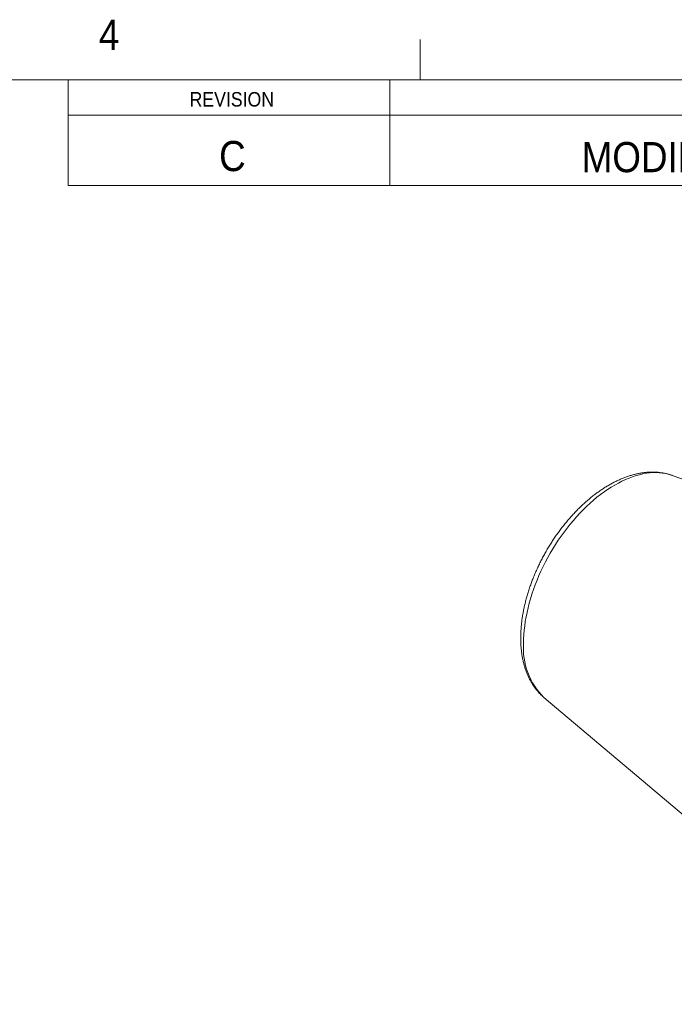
# Model space of a CAD drawing. Header units: inches. Extents: x 0.5 to 16.5, y 0.2 to 10.8.
# Tile 3 of 7: x 9.2 to 11.3, y 7.7 to 10.8. Entities that reach past the tile are written whole.
import ezdxf

# ---------------------------------------------------------------- set-up
doc = ezdxf.new("R2010")
doc.units = ezdxf.units.IN
doc.header["$MEASUREMENT"] = 0
doc.styles.add('SLDTEXTSTYLE1', font='GOTHIC.TTF', dxfattribs={"width": 0.913})

msp = doc.modelspace()

# ---------------------------------------------------------------- linework, layer by layer
at = {"color": 7, "linetype": 'Continuous', "lineweight": 0}
for p, q in [((10.46875, 10.6), (10.46875, 10.725)), ((0.625, 10.6), (16.375, 10.6)), ((9.375, 10.27187), (9.375, 10.6)), ((10.375, 10.27187), (10.375, 10.6)), ((9.375, 10.49062), (16.37183, 10.49062)), ((9.375, 10.27187), (16.37183, 10.27187))]:
    msp.add_line(p, q, dxfattribs=at)
at = {"color": 7, "linetype": 'Continuous', "lineweight": 15}
for p, q in [((12.4526, 8.93832), (11.25248, 9.37079)), ((10.85383, 8.68023), (11.98263, 7.72708))]:
    msp.add_line(p, q, dxfattribs=at)
at = {"color": 8, "linetype": 'Continuous', "lineweight": 0, "flags": 128}
msp.add_lwpolyline([(11.25248, 9.37079), (11.24929, 9.3719), (11.24042, 9.37453), (11.23129, 9.37661), (11.22191, 9.37813), (11.21231, 9.37909), (11.2025, 9.37948), (11.19248, 9.37931), (11.18229, 9.37857), (11.17192, 9.37727), (11.16141, 9.37541), (11.15076, 9.37299), (11.13999, 9.37002), (11.12912, 9.3665), (11.11816, 9.36244), (11.10714, 9.35783), (11.09606, 9.3527), (11.08495, 9.34704), (11.07382, 9.34087), (11.0627, 9.33419), (11.05159, 9.32702), (11.04051, 9.31937), (11.02949, 9.31124), (11.01853, 9.30266), (11.00766, 9.29363), (10.99689, 9.28417), (10.98624, 9.27429), (10.97572, 9.26401), (10.96536, 9.25334), (10.95516, 9.2423), (10.94515, 9.23092), (10.93533, 9.21919), (10.92573, 9.20715), (10.91636, 9.19481), (10.90723, 9.18219), (10.89836, 9.16931), (10.88975, 9.15619), (10.88143, 9.14285), (10.87341, 9.12931), (10.8657, 9.11559), (10.8583, 9.10172), (10.85124, 9.08771), (10.84453, 9.07359), (10.83816, 9.05937), (10.83216, 9.04508), (10.82653, 9.03074), (10.82129, 9.01638), (10.81643, 9.00201), (10.81197, 8.98766), (10.80791, 8.97335), (10.80427, 8.95911), (10.80104, 8.94494), (10.79823, 8.93089), (10.79584, 8.91696), (10.79389, 8.90317), (10.79236, 8.88956), (10.79127, 8.87614), (10.79061, 8.86294), (10.7904, 8.84996)], dxfattribs=at)
at = {"color": 8, "linetype": 'Continuous', "lineweight": 0}
msp.add_arc((11.00566, 8.83369), 0.21588, 175.67677, 225.30443, dxfattribs=at)
at = {"color": 7, "linetype": 'Continuous', "lineweight": 15}
for points, knots in [([(11.25236, 9.37082), (11.25212, 9.37091), (11.24891, 9.37216), (11.24252, 9.37409), (11.23319, 9.37658), (11.22362, 9.37851), (11.21386, 9.37994), (11.2039, 9.38086), (11.19377, 9.38126), (11.18346, 9.38113), (11.17299, 9.38048), (11.16238, 9.3793), (11.15164, 9.37758), (11.14079, 9.37534), (11.12985, 9.37256), (11.11883, 9.36926), (11.10776, 9.36543), (11.09666, 9.36109), (11.08553, 9.35625), (11.07442, 9.3509), (11.06332, 9.34508), (11.05226, 9.33878), (11.04126, 9.33202), (11.03033, 9.32481), (11.01949, 9.31717), (11.00874, 9.30911), (10.99811, 9.30065), (10.98761, 9.29179), (10.97724, 9.28255), (10.96703, 9.27295), (10.95698, 9.263), (10.9471, 9.25271), (10.9374, 9.24211), (10.92791, 9.23119), (10.91862, 9.21999), (10.90955, 9.20851), (10.90071, 9.19677), (10.89211, 9.18478), (10.88376, 9.17257), (10.87567, 9.16014), (10.86785, 9.14751), (10.86031, 9.1347), (10.85306, 9.12173), (10.84611, 9.10861), (10.83947, 9.09536), (10.83315, 9.082), (10.82715, 9.06853), (10.82149, 9.05499), (10.81617, 9.04138), (10.81121, 9.02773), (10.80659, 9.01405), (10.80235, 9.00035), (10.79847, 8.98666), (10.79498, 8.97298), (10.79187, 8.95935), (10.78915, 8.94577), (10.78683, 8.93226), (10.78492, 8.91883), (10.78341, 8.90552), (10.78232, 8.89232), (10.78166, 8.8795), (10.78148, 8.87059), (10.78148, 8.86602), (10.78147, 8.86549)], [0, 0, 0, 0, 0.001258, 0.016884, 0.0325713, 0.0483394, 0.0642054, 0.0801834, 0.096284, 0.112514, 0.1288762, 0.1453691, 0.1619876, 0.1787228, 0.1955634, 0.212496, 0.2295061, 0.2465791, 0.2637007, 0.2808579, 0.2980389, 0.3152337, 0.3324333, 0.3496297, 0.3668179, 0.3839944, 0.4011568, 0.4183035, 0.4354337, 0.4525472, 0.4696441, 0.4867251, 0.5037911, 0.5208431, 0.5378825, 0.5549107, 0.571929, 0.5889392, 0.6059428, 0.6229413, 0.6399366, 0.6569302, 0.6739238, 0.6909188, 0.7079167, 0.7249192, 0.7419279, 0.7589446, 0.775971, 0.7930086, 0.8100591, 0.8271241, 0.844205, 0.861303, 0.8784195, 0.8955553, 0.9127111, 0.9298872, 0.9470833, 0.9642985, 0.9815313, 0.9978503, 1, 1, 1, 1]), ([(10.78147, 8.86549), (10.78149, 8.86321), (10.78152, 8.85668), (10.78191, 8.84604), (10.78279, 8.83363), (10.78411, 8.82146), (10.78588, 8.80953), (10.78808, 8.79787), (10.79072, 8.7865), (10.7938, 8.77544), (10.79731, 8.76472), (10.80125, 8.75436), (10.80561, 8.74437), (10.81038, 8.73478), (10.81554, 8.72561), (10.82108, 8.71686), (10.82699, 8.70855), (10.83326, 8.7007), (10.83987, 8.69331), (10.84666, 8.68648), (10.85141, 8.68235), (10.85371, 8.68034)], [0, 0, 0, 0, 0.029754, 0.0854972, 0.1412657, 0.1970067, 0.2526874, 0.3082691, 0.3637077, 0.4189547, 0.473959, 0.5286692, 0.5830366, 0.6370186, 0.6905813, 0.7437027, 0.796374, 0.8486009, 0.9004035, 0.9518153, 1, 1, 1, 1])]:
    msp.add_open_spline(points, degree=3, knots=knots, dxfattribs=at)

# ---------------------------------------------------------------- texts
at = {"color": 7, "linetype": 'Continuous', "lineweight": 0, "style": 'SLDTEXTSTYLE1'}
for s, insert, char_height, attachment_point in [('4', (9.47054, 10.78695), 0.09375, 1), ('REVISION', (9.88373, 10.56206), 0.045, 2), ('C', (9.88556, 10.41013), 0.09375, 2), ('MODIFIED COMPONENT', (11.63842, 10.40684), 0.09375, 2)]:
    msp.add_mtext(s, dxfattribs=dict(at, insert=insert, char_height=char_height, attachment_point=attachment_point))

doc.saveas('drawing.dxf')
